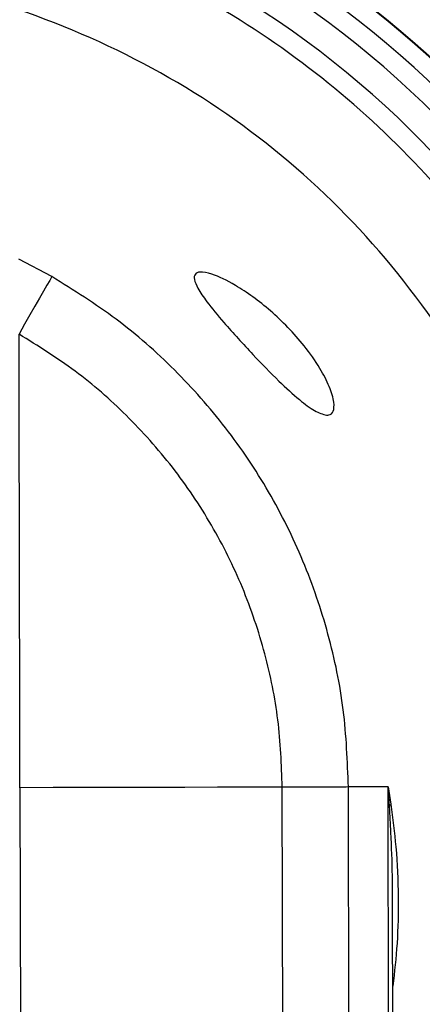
# Model space of a CAD drawing. Header units: inches. Extents: x 170 to 312, y 215 to 248.
# Tile 95 of 256: x 206.9766 to 207.0036, y 222.3127 to 222.3786. Entities that reach past the tile are written whole.
import ezdxf

# ---------------------------------------------------------------- set-up
doc = ezdxf.new("R2010")
doc.units = ezdxf.units.IN
doc.header["$LTSCALE"] = 0.25
doc.header["$MEASUREMENT"] = 0
doc.layers.add('STANDARD MOTOR LH', color=7, linetype='Continuous')

msp = doc.modelspace()

# ---------------------------------------------------------------- linework, layer by layer
at = {"layer": 'STANDARD MOTOR LH'}
for p, q in [((206.9787976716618, 222.3614330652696), (206.9765864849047, 222.3626047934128)), ((206.9766610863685, 222.3271949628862), (206.9767698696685, 222.2755919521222)), ((206.994363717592, 222.2756290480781), (206.994254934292, 222.3272320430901)), ((207.0013495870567, 222.3272470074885), (206.9986915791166, 222.3272413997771)), ((206.9988003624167, 222.2756383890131), (206.9986915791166, 222.3272413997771)), ((207.0013495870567, 222.3272470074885), (207.0015349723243, 222.3260915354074)), ((207.0014583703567, 222.2756439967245), (207.0013495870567, 222.3272470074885)), ((207.0014427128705, 222.3259260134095), (207.0013495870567, 222.3272470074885)), ((207.001747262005, 222.2756398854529), (207.0016547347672, 222.3195372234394))]:
    msp.add_line(p, q, dxfattribs=at)
at = {"layer": 'STANDARD MOTOR LH', "flags": 128}
for points in [[(206.9787976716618, 222.3614330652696), (206.9786555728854, 222.3611843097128), (206.978467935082, 222.3608558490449), (206.9782377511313, 222.3604529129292), (206.9779686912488, 222.3599819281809), (206.9776650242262, 222.3594503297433), (206.9773315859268, 222.3588666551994), (206.9769736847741, 222.3582401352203), (206.9765970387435, 222.3575807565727)], [(206.994254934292, 222.3272320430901), (206.9920822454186, 222.3272274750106), (206.9899007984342, 222.3272228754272), (206.9877111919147, 222.3272182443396), (206.9855139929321, 222.3272136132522), (206.9833098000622, 222.3272089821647), (206.981099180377, 222.3272043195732), (206.9788827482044, 222.3271996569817), (206.9766610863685, 222.3271949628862)]]:
    msp.add_lwpolyline(points, dxfattribs=at)
at = {"layer": 'STANDARD MOTOR LH'}
for centre, radius, start, end in [((206.9592316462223, 222.3271583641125), 0.07336265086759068, 304.5814029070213, 235.6238336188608), ((206.959218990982, 222.327158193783), 0.06647414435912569, 309.7737854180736, 230.6860251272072), ((206.9592189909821, 222.327158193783), 0.06644525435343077, 309.7944362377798, 230.6467784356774), ((206.9592189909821, 222.327158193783), 0.0652415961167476, 310.6768779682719, 229.5646903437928), ((206.959218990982, 222.327158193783), 0.06392017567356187, 311.6983682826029, 228.5431638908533), ((206.959218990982, 222.327158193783), 0.06203211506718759, 313.2646430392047, 226.9769264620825), ((207.0032144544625, 222.3250469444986), 0.001977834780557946, 148.1195435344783, 153.6111900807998)]:
    msp.add_arc(centre, radius, start, end, dxfattribs=at)
for points, knots in [([(207.1420881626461, 222.6879246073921), (207.1416760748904, 222.6879589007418), (207.140851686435, 222.688027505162), (207.1398840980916, 222.6885030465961), (207.1391941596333, 222.6890440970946), (207.1387231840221, 222.6895622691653), (207.1383440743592, 222.6901465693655), (207.1380660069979, 222.6907823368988), (207.1377366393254, 222.6921321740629), (207.1379086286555, 222.6942228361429), (207.1378542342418, 222.6965096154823), (207.1378615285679, 222.6987958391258), (207.1378683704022, 222.7038205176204), (207.1377074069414, 222.710237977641), (207.138017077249, 222.7157094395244), (207.1378547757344, 222.7175905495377), (207.1378337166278, 222.717631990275), (207.1378086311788, 222.717669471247), (207.1377668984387, 222.7177072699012), (207.1376329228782, 222.7177580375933), (207.1371214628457, 222.7176961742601), (207.1351328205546, 222.7177990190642), (207.1270852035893, 222.717626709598), (207.1072664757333, 222.7178232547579), (207.0767028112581, 222.7177053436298), (207.0278419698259, 222.7177520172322), (206.9789695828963, 222.7177316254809), (206.930101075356, 222.7177359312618), (206.8995581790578, 222.7177327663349), (206.8751230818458, 222.7177381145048), (206.8598531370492, 222.7177246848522), (206.8491601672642, 222.7177487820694), (206.8438191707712, 222.7177149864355), (206.8411409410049, 222.7177626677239), (206.8399076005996, 222.7177001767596), (206.8394017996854, 222.717755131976), (206.8392774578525, 222.7177155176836), (206.8392413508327, 222.7176903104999), (206.8392179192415, 222.7176677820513), (206.8391983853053, 222.7176420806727), (206.8391837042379, 222.7176143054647), (206.8391731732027, 222.7175852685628), (206.8391689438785, 222.7175604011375), (206.8391671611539, 222.71754290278), (206.8391664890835, 222.7175253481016), (206.8391672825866, 222.7174726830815), (206.8391659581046, 222.7172620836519), (206.8391681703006, 222.716419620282), (206.8391644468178, 222.7130498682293), (206.8391668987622, 222.7085568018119), (206.8391672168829, 222.7040636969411), (206.8391656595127, 222.7008544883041), (206.8391774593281, 222.6973060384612), (206.8391339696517, 222.6940895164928), (206.8391852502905, 222.6919166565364), (206.8390830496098, 222.6912566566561), (206.8389214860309, 222.6906965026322), (206.8386900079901, 222.6901610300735), (206.8383120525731, 222.6895729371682), (206.8376841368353, 222.6888801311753), (206.836686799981, 222.6882029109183), (206.834830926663, 222.687790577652), (206.8324999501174, 222.6879686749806), (206.8288103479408, 222.6878987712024), (206.8223467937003, 222.6879523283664), (206.8159128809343, 222.6878754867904), (206.8110387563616, 222.687952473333), (206.8098459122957, 222.6879079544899), (206.8095237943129, 222.6879353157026), (206.8094421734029, 222.6878889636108), (206.8094017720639, 222.6878529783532), (206.8093784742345, 222.6878167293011), (206.809365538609, 222.687782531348), (206.8093593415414, 222.687756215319), (206.8093531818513, 222.6876970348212), (206.8093623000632, 222.6874704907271), (206.8093470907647, 222.6865662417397), (206.8093724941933, 222.6829470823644), (206.8093296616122, 222.6684746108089), (206.8093671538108, 222.6436614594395), (206.8093538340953, 222.6105790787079), (206.8093582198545, 222.5664685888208), (206.8093563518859, 222.5223582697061), (206.8093567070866, 222.467220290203), (206.80935658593, 222.4231099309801), (206.8093566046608, 222.3789995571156), (206.8093566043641, 222.345916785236), (206.8093565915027, 222.3128340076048), (206.8093566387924, 222.2825980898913), (206.8093565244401, 222.2592993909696), (206.8093567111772, 222.2449831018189), (206.8093564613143, 222.2381705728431), (206.8093567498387, 222.2348812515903), (206.8093561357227, 222.2330699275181), (206.8093578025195, 222.2317938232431), (206.8093559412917, 222.2310677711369), (206.8093568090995, 222.2309004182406), (206.809356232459, 222.2308662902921), (206.8093587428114, 222.2308374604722), (206.8093661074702, 222.230806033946), (206.809379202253, 222.2307743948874), (206.809396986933, 222.2307467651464), (206.8094179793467, 222.2307232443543), (206.8094504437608, 222.2306964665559), (206.8094999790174, 222.230671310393), (206.8096470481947, 222.2306604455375), (206.8101793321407, 222.2306776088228), (206.8123301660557, 222.2306485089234), (206.8160097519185, 222.2306739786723), (206.8209201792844, 222.2306649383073), (206.8272292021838, 222.2306677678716), (206.8319020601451, 222.2306671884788), (206.8349383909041, 222.2306668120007)], [0, 0, 0, 0, 0.001413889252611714, 0.00282850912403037, 0.003628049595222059, 0.004427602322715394, 0.005227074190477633, 0.006016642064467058, 0.006806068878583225, 0.00998608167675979, 0.01313352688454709, 0.01470724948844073, 0.01785469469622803, 0.03044447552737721, 0.03673936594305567, 0.03681891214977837, 0.03685839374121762, 0.03689777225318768, 0.03697423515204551, 0.03704737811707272, 0.03738361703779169, 0.03869834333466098, 0.04395728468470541, 0.06499301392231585, 0.1070645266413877, 0.1491360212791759, 0.2332790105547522, 0.2753505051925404, 0.3174220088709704, 0.3384577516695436, 0.3594934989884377, 0.3700113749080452, 0.3752703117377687, 0.3778997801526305, 0.3792145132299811, 0.3795432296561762, 0.379618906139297, 0.3796564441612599, 0.379693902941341, 0.3797304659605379, 0.3797671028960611, 0.379801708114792, 0.3798363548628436, 0.3798536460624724, 0.3798622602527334, 0.3798968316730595, 0.3800349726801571, 0.3805875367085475, 0.3827978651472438, 0.3916392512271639, 0.3960599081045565, 0.3982702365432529, 0.4026908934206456, 0.4082767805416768, 0.4093563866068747, 0.4101619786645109, 0.4105637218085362, 0.4113623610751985, 0.4121609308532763, 0.4129595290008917, 0.4145733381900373, 0.4162144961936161, 0.4193997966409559, 0.4225766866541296, 0.428930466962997, 0.4416380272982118, 0.4448149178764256, 0.4456091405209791, 0.4458080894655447, 0.4458858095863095, 0.4459241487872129, 0.4459940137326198, 0.4460312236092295, 0.4460497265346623, 0.4460869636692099, 0.4462355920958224, 0.4468289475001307, 0.4492023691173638, 0.4586960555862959, 0.4966708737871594, 0.5346456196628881, 0.5726204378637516, 0.6485700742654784, 0.6865448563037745, 0.7624944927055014, 0.8004692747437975, 0.8384440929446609, 0.8764188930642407, 0.9143936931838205, 0.9425650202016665, 0.9566506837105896, 0.9636935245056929, 0.9660247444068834, 0.9679778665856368, 0.9699309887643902, 0.9704192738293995, 0.970477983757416, 0.9705073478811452, 0.9705367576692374, 0.9705774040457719, 0.9706180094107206, 0.9706540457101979, 0.9706900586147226, 0.9707260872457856, 0.9707987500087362, 0.9708765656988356, 0.9712287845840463, 0.9726376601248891, 0.9782731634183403, 0.9839086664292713, 0.9895441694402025, 0.9999999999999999, 0.9999999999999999, 0.9999999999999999, 0.9999999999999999]), ([(206.8349383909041, 222.2306668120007), (206.8351253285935, 222.2306594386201), (206.8357806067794, 222.2306335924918), (206.8365354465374, 222.2303906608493), (206.8371471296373, 222.2300495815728), (206.8374366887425, 222.2298550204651), (206.8379865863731, 222.2294174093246), (206.8384446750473, 222.2288617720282), (206.8387704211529, 222.2282391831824), (206.8390462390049, 222.2275910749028), (206.83926233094, 222.2260682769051), (206.8391352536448, 222.2237465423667), (206.8391847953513, 222.2200328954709), (206.8391533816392, 222.2135387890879), (206.8391684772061, 222.2070431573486), (206.8391664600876, 222.2022875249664), (206.8391668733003, 222.2012255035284), (206.8391667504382, 222.2010821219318), (206.8391668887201, 222.2010318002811), (206.8391765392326, 222.2009890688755), (206.8391982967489, 222.2009506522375), (206.8392231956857, 222.2009163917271), (206.8392645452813, 222.2008815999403), (206.8393868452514, 222.200837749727), (206.839838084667, 222.2008875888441), (206.8415918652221, 222.2008050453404), (206.8486772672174, 222.2009433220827), (206.8661401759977, 222.2007865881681), (206.903828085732, 222.2009070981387), (206.9468661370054, 222.2008523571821), (206.9899194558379, 222.2008514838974), (207.0329568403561, 222.2008917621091), (207.0760745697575, 222.2006312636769), (207.1136021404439, 222.2011658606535), (207.1305925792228, 222.20050076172), (207.1366941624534, 222.2009598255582), (207.137599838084, 222.2007982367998), (207.13778067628, 222.2008958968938), (207.1378120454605, 222.2009273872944), (207.1378371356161, 222.2009626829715), (207.1378540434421, 222.2010036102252), (207.137858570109, 222.2010389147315), (207.137860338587, 222.2010640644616), (207.1378588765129, 222.2011228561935), (207.1378613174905, 222.2013577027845), (207.1378572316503, 222.2022976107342), (207.1378644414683, 222.2060562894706), (207.1378554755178, 222.2110693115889), (207.137865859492, 222.2167952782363), (207.1378385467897, 222.2209002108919), (207.1379179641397, 222.2243858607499), (207.1377599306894, 222.2267238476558), (207.1381289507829, 222.2279823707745), (207.1384399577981, 222.2286135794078), (207.1387812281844, 222.2290910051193), (207.1393392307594, 222.2296950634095), (207.1402206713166, 222.2303314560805), (207.1420684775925, 222.230813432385), (207.1444146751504, 222.2306184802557), (207.148124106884, 222.2306953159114), (207.1513726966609, 222.2306646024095), (207.1555462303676, 222.2306683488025), (207.1597219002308, 222.2306591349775), (207.1638903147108, 222.2306844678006), (207.1664474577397, 222.2306550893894), (207.1671838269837, 222.2306810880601), (207.1674889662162, 222.2306593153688), (207.1675642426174, 222.2306897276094), (207.1675994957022, 222.2307153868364), (207.1676223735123, 222.2307374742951), (207.1676464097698, 222.2307712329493), (207.1676607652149, 222.2308053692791), (207.1676683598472, 222.2308421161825), (207.167672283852, 222.2309042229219), (207.1676660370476, 222.2311410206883), (207.1676764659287, 222.2320884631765), (207.167659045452, 222.2358775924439), (207.1676884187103, 222.2510351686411), (207.1676626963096, 222.2770187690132), (207.1676718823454, 222.311664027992), (207.1676694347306, 222.3463091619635), (207.1676702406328, 222.392502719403), (207.1676698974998, 222.4386962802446), (207.1676699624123, 222.4964382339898), (207.1676699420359, 222.5426317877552), (207.1676699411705, 222.5830511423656), (207.1676699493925, 222.6119221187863), (207.1676698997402, 222.6370999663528), (207.1676700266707, 222.6604312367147), (207.1676698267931, 222.674177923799), (207.1676700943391, 222.6807193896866), (207.1676697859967, 222.6838716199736), (207.1676704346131, 222.6855984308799), (207.1676686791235, 222.686809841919), (207.1676706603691, 222.6875062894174), (207.1676696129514, 222.6876761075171), (207.1676705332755, 222.6877230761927), (207.1676675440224, 222.6877577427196), (207.1676584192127, 222.6877906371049), (207.1676453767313, 222.6878207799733), (207.1676272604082, 222.6878473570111), (207.1676060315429, 222.6878705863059), (207.1675731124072, 222.6878969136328), (207.1674719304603, 222.6879421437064), (207.1670630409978, 222.6878965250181), (207.1655045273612, 222.6879716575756), (207.1615862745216, 222.6878859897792), (207.1557484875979, 222.6879367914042), (207.148842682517, 222.6879216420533), (207.1443396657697, 222.6879236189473), (207.1420881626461, 222.6879246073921)], [0, 0, 0, 0, 0.0006438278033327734, 0.002256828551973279, 0.002656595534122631, 0.00305635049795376, 0.003456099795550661, 0.005076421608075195, 0.005476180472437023, 0.005875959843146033, 0.007496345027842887, 0.01069239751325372, 0.01388774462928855, 0.02027845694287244, 0.03305986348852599, 0.03625521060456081, 0.03665463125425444, 0.03671744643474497, 0.0367488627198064, 0.03682804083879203, 0.03686422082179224, 0.03690040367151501, 0.03697364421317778, 0.03704605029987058, 0.03734123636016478, 0.03849940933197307, 0.04313209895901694, 0.06166285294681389, 0.09872436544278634, 0.1728473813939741, 0.2099088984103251, 0.2469704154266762, 0.3210934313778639, 0.3581549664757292, 0.3766856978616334, 0.3790020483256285, 0.379581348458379, 0.3796586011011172, 0.3796967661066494, 0.379733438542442, 0.3798073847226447, 0.3798460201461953, 0.3798556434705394, 0.3798941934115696, 0.3800482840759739, 0.3806647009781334, 0.3831303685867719, 0.3929930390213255, 0.3979243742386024, 0.4028557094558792, 0.4071090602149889, 0.4099861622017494, 0.4107907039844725, 0.4115951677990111, 0.4123996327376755, 0.4128008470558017, 0.414427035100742, 0.4160539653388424, 0.4192645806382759, 0.4224586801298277, 0.4288468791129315, 0.4304439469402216, 0.4368321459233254, 0.443220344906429, 0.4448174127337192, 0.44561592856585, 0.4457757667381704, 0.4458517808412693, 0.4458892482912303, 0.4459255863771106, 0.4459607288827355, 0.4460314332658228, 0.4460508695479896, 0.4460898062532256, 0.4462451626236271, 0.4468665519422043, 0.4493520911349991, 0.4592942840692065, 0.499063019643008, 0.5388317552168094, 0.5786004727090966, 0.6183692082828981, 0.697906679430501, 0.7376754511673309, 0.8172129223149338, 0.8569816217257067, 0.8768660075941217, 0.9166347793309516, 0.9436855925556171, 0.9572109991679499, 0.9639737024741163, 0.9662121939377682, 0.9680662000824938, 0.9699202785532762, 0.9703838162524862, 0.9704646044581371, 0.9705050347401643, 0.9705455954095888, 0.9705838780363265, 0.970622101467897, 0.9706581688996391, 0.9706941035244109, 0.9707301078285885, 0.9708027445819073, 0.9710683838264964, 0.9721009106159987, 0.9762311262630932, 0.9844915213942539, 0.9922457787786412, 0.9999999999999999, 0.9999999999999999, 0.9999999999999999, 0.9999999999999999]), ([(207.0017298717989, 222.2838904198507), (207.0018980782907, 222.2840347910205), (207.0043257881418, 222.2861184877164), (207.0081687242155, 222.2910361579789), (207.013023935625, 222.2985353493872), (207.0166187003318, 222.3067598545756), (207.0189965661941, 222.3153976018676), (207.0200735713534, 222.3242975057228), (207.0198351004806, 222.3332573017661), (207.0182839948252, 222.3420856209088), (207.0154544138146, 222.3505906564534), (207.0114075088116, 222.3585885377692), (207.0062308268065, 222.3659058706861), (207.000036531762, 222.3723849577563), (206.9929586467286, 222.3778831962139), (206.9851503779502, 222.382290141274), (206.9767808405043, 222.3854783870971), (206.9680309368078, 222.3874985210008), (206.9620709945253, 222.3877397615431), (206.9590910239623, 222.3878603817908)], [0, 0, 0, 0, 0.00463120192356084, 0.06684173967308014, 0.129052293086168, 0.1912629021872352, 0.2534734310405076, 0.3156840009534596, 0.3778944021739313, 0.4401049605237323, 0.5023155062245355, 0.5645262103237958, 0.6267366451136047, 0.6889472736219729, 0.7511579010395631, 0.8133683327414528, 0.8755788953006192, 0.9377894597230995, 0.9999999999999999, 0.9999999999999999, 0.9999999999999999, 0.9999999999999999]), ([(207.0017116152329, 222.2925516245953), (207.0034713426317, 222.2948259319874), (207.0073728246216, 222.2998682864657), (207.0113880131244, 222.3089693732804), (207.0139306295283, 222.3191738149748), (207.0144412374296, 222.329703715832), (207.0129584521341, 222.3401317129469), (207.009520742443, 222.3500908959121), (207.004257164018, 222.3592173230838), (206.997357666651, 222.3671768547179), (206.9890731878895, 222.3736933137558), (206.9797045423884, 222.3784813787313), (206.9695916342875, 222.3815488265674), (206.9625993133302, 222.3819204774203), (206.959103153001, 222.3821063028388)], [0, 0, 0, 0, 0.06950211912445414, 0.1540927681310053, 0.2386835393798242, 0.3232743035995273, 0.4078648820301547, 0.4924555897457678, 0.5770465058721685, 0.6616370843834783, 0.746227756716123, 0.8308185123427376, 0.9154092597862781, 1, 1, 1, 1]), ([(206.9986915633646, 222.3272413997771), (206.9986224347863, 222.3289676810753), (206.9984841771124, 222.3324202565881), (206.9974199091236, 222.3375082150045), (206.9957477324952, 222.3424185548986), (206.9934340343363, 222.3470656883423), (206.9905373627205, 222.3513736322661), (206.9870948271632, 222.3552539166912), (206.9831975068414, 222.3586935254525), (206.9802642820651, 222.3605198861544), (206.9787976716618, 222.3614330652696)], [0, 0, 0, 0, 0.1249996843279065, 0.2500003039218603, 0.3750000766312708, 0.4999996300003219, 0.6249997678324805, 0.7499996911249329, 0.8750000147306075, 1, 1, 1, 1]), ([(206.9972219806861, 222.3521561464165), (206.9969695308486, 222.3522222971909), (206.9964660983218, 222.3523542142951), (206.9953488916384, 222.3532005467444), (206.9939554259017, 222.3544790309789), (206.9922107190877, 222.3562748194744), (206.9905147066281, 222.3581326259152), (206.989255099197, 222.3596491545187), (206.9885836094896, 222.36062765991), (206.9883077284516, 222.3612747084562), (206.9883706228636, 222.3616448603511), (206.9887660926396, 222.3617903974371), (206.9896552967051, 222.3616119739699), (206.991294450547, 222.3608156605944), (206.993484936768, 222.3592325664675), (206.9954689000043, 222.3572078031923), (206.9967606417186, 222.3553812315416), (206.9974561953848, 222.3540377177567), (206.9977590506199, 222.3530073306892), (206.9977067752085, 222.3523710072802), (206.9974708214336, 222.3521654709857), (206.997272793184, 222.3521580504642), (206.9972219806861, 222.3521561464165)], [0, 0, 0, 0, 0.05040516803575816, 0.1005173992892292, 0.1599331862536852, 0.2307383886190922, 0.3110287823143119, 0.3639653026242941, 0.4020980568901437, 0.4323562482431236, 0.4627345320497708, 0.4909191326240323, 0.5338125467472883, 0.5994967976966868, 0.6894468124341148, 0.779870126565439, 0.8312788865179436, 0.873371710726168, 0.9157183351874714, 0.9522828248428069, 0.9877561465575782, 1, 1, 1, 1]), ([(206.994254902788, 222.3272320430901), (206.9941963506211, 222.3287389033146), (206.9940793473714, 222.3317500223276), (206.9931527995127, 222.3362452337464), (206.9916782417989, 222.3406348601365), (206.9895875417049, 222.344836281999), (206.9869709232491, 222.3487232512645), (206.98387994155, 222.3521763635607), (206.9804347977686, 222.3551978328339), (206.9778747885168, 222.3567873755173), (206.9765970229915, 222.3575807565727)], [0, 0, 0, 0, 0.1229187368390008, 0.2456252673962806, 0.373097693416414, 0.5000000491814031, 0.6275055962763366, 0.7543752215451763, 0.8774024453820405, 1, 1, 1, 1]), ([(206.9766610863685, 222.3271949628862), (206.976650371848, 222.3322750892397), (206.9766288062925, 222.3425000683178), (206.9766076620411, 222.3525326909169), (206.9765970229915, 222.3575807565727)], [0, 0, 0, 0, 0.496834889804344, 1, 1, 1, 1]), ([(206.9986915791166, 222.3272413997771), (206.9984950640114, 222.327240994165), (206.998102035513, 222.3272401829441), (206.9970612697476, 222.3272379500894), (206.9957747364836, 222.3272352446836), (206.9947615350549, 222.327233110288), (206.994254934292, 222.3272320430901)], [0, 0, 0, 0, 0.2500016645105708, 0.500001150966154, 0.7500005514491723, 1, 1, 1, 1]), ([(207.0016498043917, 222.3195372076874), (207.0016474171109, 222.3201233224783), (207.0016410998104, 222.3216743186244), (207.0015672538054, 222.3238042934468), (207.0014766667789, 222.3253475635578), (207.0014427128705, 222.3259260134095)], [0, 0, 0, 0, 0.2752381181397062, 0.728344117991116, 1, 1, 1, 1]), ([(207.0015349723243, 222.3260915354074), (207.0016583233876, 222.3251409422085), (207.0019275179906, 222.3230664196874), (207.0020581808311, 222.3199554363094), (207.0019990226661, 222.3168405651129), (207.0017746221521, 222.3148548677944), (207.0016666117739, 222.3138990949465)], [0, 0, 0, 0, 0.2341033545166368, 0.5108943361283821, 0.7645794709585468, 1, 1, 1, 1])]:
    msp.add_open_spline(points, degree=3, knots=knots, dxfattribs=at)

doc.saveas('drawing.dxf')
